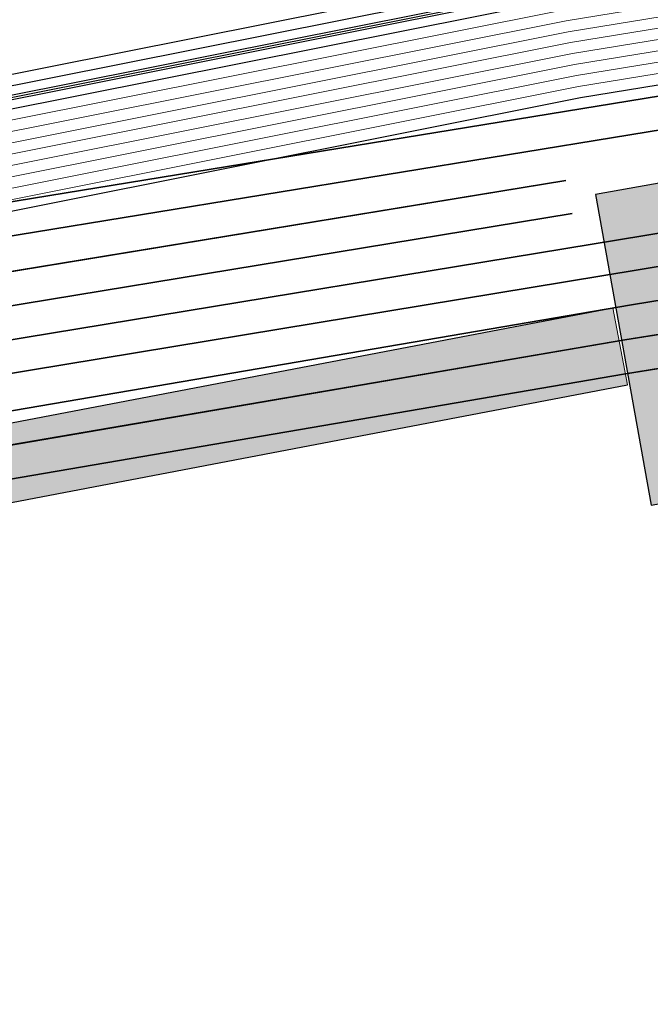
# Model space of a CAD drawing. Header units: metres. Extents: x -502 to 161, y -108 to 174.
# Tile 191 of 256: x -195.02 to -192.21, y -37.3 to -32.91. Entities that reach past the tile are written whole.
import ezdxf

# ---------------------------------------------------------------- set-up
doc = ezdxf.new("R2010")
doc.units = ezdxf.units.M
doc.header["$LTSCALE"] = 0.1
doc.linetypes.add('1', pattern=[70, 50, -20])
doc.linetypes.add('237', pattern=[93, 75, -18])
for name, color, linetype in [('BRI31-005.05-5p02-Koordinierung Lageplan 4. BA ZOB West 2022-06-15', 7, 'Continuous'), ('BRI31-005.06-5f07-Koordinierung Lageplan 4. BA ZOB Fernbusbahnh', 7, 'Continuous'), ('BRI32-005.02-5f05-Koordinierung Schemaplan 4 BA ZOB Teilbereich', 7, 'Continuous'), ('BRI32-005.03-5f06-Koordinierung Schemaplan 4 BA ZOB Teilbereich 2 Ost - Bahnhofsallee 2023-01-21', 7, 'Continuous')]:
    doc.layers.add(name, color=color, linetype=linetype)

msp = doc.modelspace()

# ---------------------------------------------------------------- linework, layer by layer
at = {"layer": 'BRI31-005.05-5p02-Koordinierung Lageplan 4. BA ZOB West 2022-06-15', "color": 190, "linetype": '1', "lineweight": 35, "true_color": 0x7f00ff, "transparency": 33554687}
msp.add_line((-197.5209, -34.4353), (-188.3385, -32.9236), dxfattribs=at)
at = {"layer": 'BRI31-005.05-5p02-Koordinierung Lageplan 4. BA ZOB West 2022-06-15', "color": 3, "linetype": '1', "lineweight": 35, "true_color": 0x00ff00, "transparency": 33554687}
msp.add_line((-197.4929, -34.5826), (-188.3142, -33.0716), dxfattribs=at)
at = {"layer": 'BRI31-005.05-5p02-Koordinierung Lageplan 4. BA ZOB West 2022-06-15', "color": 7, "linetype": 'Continuous', "lineweight": 35, "transparency": 33554687}
msp.add_line((-197.4648, -34.73), (-188.29, -33.2196), dxfattribs=at)
at = {"layer": 'BRI31-005.05-5p02-Koordinierung Lageplan 4. BA ZOB West 2022-06-15', "color": 250, "linetype": 'Continuous', "lineweight": 25, "true_color": 0x333333, "transparency": 33554687}
for p, q in [((-206.7419, -36.9421), (-192.3789, -34.1917)), ((-206.6761, -37.2859), (-192.3131, -34.5355))]:
    msp.add_line(p, q, dxfattribs=at)
at = {"layer": 'BRI31-005.05-5p02-Koordinierung Lageplan 4. BA ZOB West 2022-06-15', "color": 7, "linetype": 'Continuous', "lineweight": 13, "transparency": 33554687}
msp.add_line((-192.3131, -34.5355), (-192.3789, -34.1917), dxfattribs=at)
at = {"layer": 'BRI31-005.05-5p02-Koordinierung Lageplan 4. BA ZOB West 2022-06-15', "color": 1, "linetype": 'Continuous', "lineweight": 25, "true_color": 0xff0000, "transparency": 33554687, "flags": 128}
msp.add_lwpolyline([(-225.3387, -11.2374), (-229.5957, -18.1714), (-229.0257, -20.8074), (-227.7997, -27.4074), (-227.6647, -27.9944), (-227.4477, -30.3544), (-224.2937, -35.5024), (-224.0217, -35.9484), (-223.2007, -36.4664), (-222.9157, -36.6434), (-217.6127, -39.5814), (-217.2307, -39.7354), (-214.0777, -39.1054), (-207.9547, -37.3244), (-207.4387, -36.8834), (-205.7427, -35.6354), (-202.5457, -34.9364), (-199.0767, -34.0634), (-192.6107, -32.7734), (-185.6937, -31.6434), (-180.2767, -30.7334), (-179.4717, -30.6334), (-178.4147, -30.7934), (-174.3807, -31.4324)], dxfattribs=at)
at = {"layer": 'BRI31-005.05-5p02-Koordinierung Lageplan 4. BA ZOB West 2022-06-15', "color": 250, "linetype": 'Continuous', "lineweight": 25, "true_color": 0x333333, "transparency": 33554687, "flags": 128}
for points in [[(-225.3307, -11.2434), (-229.5857, -18.1734), (-229.0157, -20.8054), (-227.7897, -27.4054), (-227.6547, -27.9934), (-227.4387, -30.3514), (-224.2857, -35.4974), (-224.0137, -35.9414), (-223.1947, -36.4574), (-222.9107, -36.6354), (-217.6077, -39.5724), (-217.2297, -39.7244), (-214.0807, -39.0964), (-207.9597, -37.3154), (-207.4447, -36.8754), (-205.7467, -35.6254), (-202.5487, -34.9274), (-199.0787, -34.0534), (-192.6127, -32.7634), (-185.6947, -31.6334), (-180.2787, -30.7234), (-179.4717, -30.6234), (-178.4137, -30.7834), (-174.3787, -31.4224)], [(-225.2907, -11.2734), (-229.5327, -18.1824), (-228.9667, -20.7954), (-227.7407, -27.3964), (-227.6047, -27.9884), (-227.3897, -30.3354), (-224.2587, -35.4464), (-223.9867, -35.8994), (-223.1627, -36.4184), (-222.8857, -36.5924), (-217.5837, -39.5284), (-217.0567, -39.7414), (-214.0687, -39.1454), (-207.9377, -37.3614), (-207.4157, -36.9154), (-205.7257, -35.6724), (-202.5377, -34.9764), (-199.0687, -34.1024), (-192.6037, -32.8124), (-185.6867, -31.6824), (-180.2717, -30.7724), (-179.4727, -30.6734), (-178.4207, -30.8324), (-177.8307, -31.0624)], [(-174.3647, -31.3244), (-178.3997, -30.6854), (-179.4697, -30.5234), (-180.2927, -30.6254), (-185.7107, -31.5354), (-192.6307, -32.6654), (-199.0987, -33.9554), (-202.5707, -34.8294), (-205.7887, -35.5314), (-207.5047, -36.7934), (-208.0037, -37.2234), (-214.1047, -38.9984), (-217.2137, -39.6184), (-217.5597, -39.4844), (-222.8607, -36.5494), (-223.1417, -36.3724), (-223.9597, -35.8574), (-224.2067, -35.4344), (-227.3407, -30.3194), (-227.5547, -27.9834), (-227.6917, -27.3874), (-228.9177, -20.7854), (-229.4797, -18.1914), (-225.2507, -11.3034)], [(-174.3717, -31.3734), (-178.4067, -30.7344), (-179.4707, -30.5734), (-180.2857, -30.6744), (-185.7027, -31.5844), (-192.6217, -32.7144), (-199.0887, -34.0044), (-202.5597, -34.8784), (-205.7677, -35.5784), (-207.4747, -36.8344), (-207.9817, -37.2694), (-214.0927, -39.0474), (-217.0437, -39.6364), (-217.5357, -39.4404), (-222.8357, -36.5064), (-223.1087, -36.3344), (-223.9327, -35.8154), (-224.1667, -35.4034), (-227.2917, -30.3034), (-227.5047, -27.9804), (-227.6427, -27.3784), (-228.8687, -20.7754), (-229.4267, -18.2004), (-225.2107, -11.3334)], [(-200.3297, -36.5594), (-199.7187, -35.4694), (-199.4887, -35.0384), (-199.2647, -34.7274), (-198.9787, -34.5434), (-192.5227, -33.2534), (-185.6147, -32.1234), (-180.2087, -31.2134), (-179.4817, -31.1234), (-178.4837, -31.2734), (-177.1647, -31.6354), (-176.9137, -32.3634), (-176.6997, -34.5184)], [(-192.2075, -35.0727), (-190.2226, -34.7181), (-190.4703, -33.3319), (-192.4552, -33.6865), (-192.2075, -35.0727)]]:
    msp.add_lwpolyline(points, dxfattribs=at)
at = {"layer": 'BRI31-005.05-5p02-Koordinierung Lageplan 4. BA ZOB West 2022-06-15', "color": 114, "linetype": 'Continuous', "lineweight": 25, "true_color": 0x00994c, "transparency": 33554687, "flags": 128}
msp.add_lwpolyline([(-174.3777, -31.4124), (-178.4117, -30.7734), (-179.4707, -30.6134), (-180.2797, -30.7134), (-185.6977, -31.6244), (-192.6137, -32.7544), (-199.0817, -34.0444), (-202.5497, -34.9164), (-205.7517, -35.6174), (-207.4517, -36.8684), (-207.9637, -37.3064), (-214.0827, -39.0854), (-217.2287, -39.7144), (-217.6047, -39.5634), (-222.9057, -36.6254), (-223.1907, -36.4494), (-224.0077, -35.9334), (-224.2767, -35.4914), (-227.4277, -30.3474), (-227.6447, -27.9914), (-227.7807, -27.4034), (-229.0067, -20.8034), (-229.5747, -18.1744), (-225.3227, -11.2494)], dxfattribs=at)
at = {"layer": 'BRI31-005.05-5p02-Koordinierung Lageplan 4. BA ZOB West 2022-06-15', "color": 7, "linetype": 'Continuous', "lineweight": 13, "transparency": 33554687, "flags": 128}
for points in [[(-174.4567, -31.9734), (-178.4767, -31.2244), (-179.4807, -31.0734), (-180.2157, -31.1644), (-185.6227, -32.0744), (-192.5317, -33.2044), (-198.9887, -34.4944), (-202.5047, -35.1234), (-205.6627, -35.8134), (-207.8937, -37.4534), (-214.0447, -39.2434), (-217.2537, -39.8834), (-222.9587, -36.7234), (-224.0877, -36.0134), (-227.5367, -30.3834), (-227.7547, -28.0034), (-227.8877, -27.4234), (-229.1137, -20.8234)], [(-174.4497, -31.9244), (-178.4697, -31.1754), (-179.4797, -31.0234), (-180.2227, -31.1154), (-185.6307, -32.0254), (-192.5407, -33.1554), (-198.9987, -34.4454), (-202.5267, -35.0254), (-205.7047, -35.7194), (-207.3857, -36.9554), (-207.9157, -37.4074), (-214.0567, -39.1944), (-217.2457, -39.8304), (-222.9347, -36.6794), (-223.2167, -36.5024), (-224.0507, -35.9774), (-227.4877, -30.3674), (-227.7047, -27.9984), (-227.8387, -27.4144), (-229.0647, -20.8144)], [(-174.4007, -31.5814), (-178.4277, -30.8814), (-179.4737, -30.7234), (-180.2647, -30.8214), (-185.6787, -31.7314), (-192.5947, -32.8614), (-199.0587, -34.1514), (-199.5577, -34.3674), (-199.9217, -34.8074), (-200.1587, -35.2294), (-200.7697, -36.3194)], [(-174.4077, -31.6304), (-178.4347, -30.9304), (-179.4747, -30.7734), (-180.2577, -30.8704), (-185.6707, -31.7804), (-192.5857, -32.9104), (-199.0487, -34.2004), (-199.5267, -34.4084), (-199.8807, -34.8354), (-200.1147, -35.2534), (-200.7257, -36.3434)], [(-200.8997, -35.9414), (-200.4457, -35.0914), (-200.2157, -34.7244), (-199.8527, -34.4634), (-199.0387, -34.2494), (-192.5767, -32.9594), (-185.6627, -31.8294), (-180.2507, -30.9194), (-179.4757, -30.8234), (-178.4417, -30.9794), (-174.4147, -31.6794)], [(-174.4217, -31.7284), (-178.4487, -31.0284), (-179.4767, -30.8734), (-180.2437, -30.9684), (-185.6547, -31.8784), (-192.5677, -33.0084), (-199.0287, -34.2984), (-199.4957, -34.4494), (-199.8397, -34.8634), (-200.0707, -35.2774), (-200.6817, -36.3674)], [(-200.6377, -36.3914), (-200.0267, -35.3014), (-199.7987, -34.8914), (-199.4647, -34.4904), (-199.0187, -34.3474), (-192.5587, -33.0574), (-185.6467, -31.9274), (-180.2367, -31.0174), (-179.4777, -30.9234), (-178.4557, -31.0774), (-174.4287, -31.7774)], [(-200.8557, -35.9654), (-200.4017, -35.1154), (-200.1457, -34.7984), (-199.8127, -34.5574), (-199.0087, -34.3964), (-192.5497, -33.1064), (-185.6387, -31.9764), (-180.2297, -31.0664), (-179.4787, -30.9734), (-178.4627, -31.1264), (-174.4357, -31.8264)]]:
    msp.add_lwpolyline(points, dxfattribs=at)
at = {"layer": 'BRI31-005.05-5p02-Koordinierung Lageplan 4. BA ZOB West 2022-06-15', "color": 1, "linetype": 'Continuous', "lineweight": 35, "true_color": 0xff0000, "transparency": 33554687, "flags": 128}
msp.add_lwpolyline([(-187.0175, -32.42), (-187.0175, -32.42, 0.00713), (-187.2212, -32.4503), (-187.2212, -32.4503), (-188.1686, -32.6053), (-190.1445, -32.915), (-195.4722, -33.7865), (-195.4722, -33.7865, 0.138285), (-196.7016, -34.3608), (-196.7016, -34.3608), (-198.5959, -35.9949), (-198.8676, -36.3944), (-199.5843, -37.4483), (-207.2721, -44.4454, -0.122005), (-208.3905, -45.05, 0.122217), (-209.3198, -45.5519, -0.058934), (-209.8251, -45.9131, 0.060006), (-210.2819, -46.2383)], format="xyb", dxfattribs=at)
at = {"layer": 'BRI31-005.05-5p02-Koordinierung Lageplan 4. BA ZOB West 2022-06-15', "color": 190, "linetype": 'Continuous', "lineweight": 35, "true_color": 0x7f00ff, "transparency": 33554687, "flags": 128}
msp.add_lwpolyline([(-188.3385, -32.9236, -0.042037), (-189.2294, -32.9933, 0.042039), (-190.1203, -33.0631), (-195.5769, -33.9556), (-195.5769, -33.9556, 0.036631), (-196.55, -34.189), (-196.55, -34.189), (-196.55, -34.189, -0.030109), (-197.5209, -34.4353), (-197.5209, -34.4353)], format="xyb", dxfattribs=at)
at = {"layer": 'BRI31-005.05-5p02-Koordinierung Lageplan 4. BA ZOB West 2022-06-15', "color": 7, "linetype": 'Continuous', "lineweight": 35, "transparency": 33554687, "flags": 128}
msp.add_lwpolyline([(-190.024, -33.6516), (-195.4629, -34.5509, -0.040401), (-196.4649, -34.6344), (-196.4649, -34.6344, 0.046498), (-197.4648, -34.73), (-197.4648, -34.73)], format="xyb", dxfattribs=at)
msp.add_lwpolyline([(-198.5469, -35.2483), (-192.2946, -34.1787), (-189.3864, -33.703)], dxfattribs=at)
at = {"layer": 'BRI31-005.05-5p02-Koordinierung Lageplan 4. BA ZOB West 2022-06-15', "color": 3, "linetype": '237', "lineweight": 35, "true_color": 0x00ff00, "transparency": 33554687, "flags": 128}
msp.add_lwpolyline([(-189.3621, -33.851), (-192.3241, -34.3355), (-198.5188, -35.3956)], dxfattribs=at)
at = {"layer": 'BRI31-005.05-5p02-Koordinierung Lageplan 4. BA ZOB West 2022-06-15', "color": 7, "linetype": '237', "lineweight": 35, "transparency": 33554687, "flags": 128}
msp.add_lwpolyline([(-189.3379, -33.999), (-192.321, -34.487), (-198.4908, -35.543)], dxfattribs=at)
at = {"layer": 'BRI31-005.06-5f07-Koordinierung Lageplan 4. BA ZOB Fernbusbahnh', "color": 190, "linetype": '1', "lineweight": 30, "true_color": 0x7f00ff, "transparency": 33554687}
msp.add_line((-197.5209, -34.4353), (-188.3385, -32.9236), dxfattribs=at)
at = {"layer": 'BRI31-005.06-5f07-Koordinierung Lageplan 4. BA ZOB Fernbusbahnh', "color": 3, "linetype": '1', "lineweight": 30, "true_color": 0x00ff00, "transparency": 33554687}
msp.add_line((-197.4929, -34.5826), (-188.3142, -33.0716), dxfattribs=at)
at = {"layer": 'BRI31-005.06-5f07-Koordinierung Lageplan 4. BA ZOB Fernbusbahnh', "color": 7, "linetype": 'Continuous', "lineweight": 30, "transparency": 33554687}
msp.add_line((-197.4648, -34.73), (-188.29, -33.2196), dxfattribs=at)
at = {"layer": 'BRI31-005.06-5f07-Koordinierung Lageplan 4. BA ZOB Fernbusbahnh', "color": 250, "linetype": 'Continuous', "lineweight": 20, "true_color": 0x333333, "transparency": 33554687}
for p, q in [((-206.7419, -36.9421), (-192.3789, -34.1917)), ((-206.6761, -37.2859), (-192.3131, -34.5355))]:
    msp.add_line(p, q, dxfattribs=at)
at = {"layer": 'BRI31-005.06-5f07-Koordinierung Lageplan 4. BA ZOB Fernbusbahnh', "color": 7, "linetype": 'Continuous', "lineweight": 9, "transparency": 33554687}
msp.add_line((-192.3131, -34.5355), (-192.3789, -34.1917), dxfattribs=at)
at = {"layer": 'BRI31-005.06-5f07-Koordinierung Lageplan 4. BA ZOB Fernbusbahnh', "color": 1, "linetype": 'Continuous', "lineweight": 20, "true_color": 0xff0000, "transparency": 33554687, "flags": 128}
msp.add_lwpolyline([(-225.3387, -11.2374), (-229.5957, -18.1714), (-229.0257, -20.8074), (-227.7997, -27.4074), (-227.6647, -27.9944), (-227.4477, -30.3544), (-224.2937, -35.5024), (-224.0217, -35.9484), (-223.2007, -36.4664), (-222.9157, -36.6434), (-217.6127, -39.5814), (-217.2307, -39.7354), (-214.0777, -39.1054), (-207.9547, -37.3244), (-207.4387, -36.8834), (-205.7427, -35.6354), (-202.5457, -34.9364), (-199.0767, -34.0634), (-192.6107, -32.7734), (-185.6937, -31.6434), (-180.2767, -30.7334), (-179.4717, -30.6334), (-178.4147, -30.7934), (-174.3807, -31.4324)], dxfattribs=at)
at = {"layer": 'BRI31-005.06-5f07-Koordinierung Lageplan 4. BA ZOB Fernbusbahnh', "color": 250, "linetype": 'Continuous', "lineweight": 20, "true_color": 0x333333, "transparency": 33554687, "flags": 128}
for points in [[(-225.3307, -11.2434), (-229.5857, -18.1734), (-229.0157, -20.8054), (-227.7897, -27.4054), (-227.6547, -27.9934), (-227.4387, -30.3514), (-224.2857, -35.4974), (-224.0137, -35.9414), (-223.1947, -36.4574), (-222.9107, -36.6354), (-217.6077, -39.5724), (-217.2297, -39.7244), (-214.0807, -39.0964), (-207.9597, -37.3154), (-207.4447, -36.8754), (-205.7467, -35.6254), (-202.5487, -34.9274), (-199.0787, -34.0534), (-192.6127, -32.7634), (-185.6947, -31.6334), (-180.2787, -30.7234), (-179.4717, -30.6234), (-178.4137, -30.7834), (-174.3787, -31.4224)], [(-225.2907, -11.2734), (-229.5327, -18.1824), (-228.9667, -20.7954), (-227.7407, -27.3964), (-227.6047, -27.9884), (-227.3897, -30.3354), (-224.2587, -35.4464), (-223.9867, -35.8994), (-223.1627, -36.4184), (-222.8857, -36.5924), (-217.5837, -39.5284), (-217.0567, -39.7414), (-214.0687, -39.1454), (-207.9377, -37.3614), (-207.4157, -36.9154), (-205.7257, -35.6724), (-202.5377, -34.9764), (-199.0687, -34.1024), (-192.6037, -32.8124), (-185.6867, -31.6824), (-180.2717, -30.7724), (-179.4727, -30.6734), (-178.4207, -30.8324), (-177.8307, -31.0624)], [(-174.3647, -31.3244), (-178.3997, -30.6854), (-179.4697, -30.5234), (-180.2927, -30.6254), (-185.7107, -31.5354), (-192.6307, -32.6654), (-199.0987, -33.9554), (-202.5707, -34.8294), (-205.7887, -35.5314), (-207.5047, -36.7934), (-208.0037, -37.2234), (-214.1047, -38.9984), (-217.2137, -39.6184), (-217.5597, -39.4844), (-222.8607, -36.5494), (-223.1417, -36.3724), (-223.9597, -35.8574), (-224.2067, -35.4344), (-227.3407, -30.3194), (-227.5547, -27.9834), (-227.6917, -27.3874), (-228.9177, -20.7854), (-229.4797, -18.1914), (-225.2507, -11.3034)], [(-174.3717, -31.3734), (-178.4067, -30.7344), (-179.4707, -30.5734), (-180.2857, -30.6744), (-185.7027, -31.5844), (-192.6217, -32.7144), (-199.0887, -34.0044), (-202.5597, -34.8784), (-205.7677, -35.5784), (-207.4747, -36.8344), (-207.9817, -37.2694), (-214.0927, -39.0474), (-217.0437, -39.6364), (-217.5357, -39.4404), (-222.8357, -36.5064), (-223.1087, -36.3344), (-223.9327, -35.8154), (-224.1667, -35.4034), (-227.2917, -30.3034), (-227.5047, -27.9804), (-227.6427, -27.3784), (-228.8687, -20.7754), (-229.4267, -18.2004), (-225.2107, -11.3334)], [(-200.3297, -36.5594), (-199.7187, -35.4694), (-199.4887, -35.0384), (-199.2647, -34.7274), (-198.9787, -34.5434), (-192.5227, -33.2534), (-185.6147, -32.1234), (-180.2087, -31.2134), (-179.4817, -31.1234), (-178.4837, -31.2734), (-177.1647, -31.6354), (-176.9137, -32.3634), (-176.6997, -34.5184)], [(-192.2075, -35.0727), (-190.2226, -34.7181), (-190.4703, -33.3319), (-192.4552, -33.6865), (-192.2075, -35.0727)]]:
    msp.add_lwpolyline(points, dxfattribs=at)
at = {"layer": 'BRI31-005.06-5f07-Koordinierung Lageplan 4. BA ZOB Fernbusbahnh', "color": 114, "linetype": 'Continuous', "lineweight": 20, "true_color": 0x00994c, "transparency": 33554687, "flags": 128}
msp.add_lwpolyline([(-174.3777, -31.4124), (-178.4117, -30.7734), (-179.4707, -30.6134), (-180.2797, -30.7134), (-185.6977, -31.6244), (-192.6137, -32.7544), (-199.0817, -34.0444), (-202.5497, -34.9164), (-205.7517, -35.6174), (-207.4517, -36.8684), (-207.9637, -37.3064), (-214.0827, -39.0854), (-217.2287, -39.7144), (-217.6047, -39.5634), (-222.9057, -36.6254), (-223.1907, -36.4494), (-224.0077, -35.9334), (-224.2767, -35.4914), (-227.4277, -30.3474), (-227.6447, -27.9914), (-227.7807, -27.4034), (-229.0067, -20.8034), (-229.5747, -18.1744), (-225.3227, -11.2494)], dxfattribs=at)
at = {"layer": 'BRI31-005.06-5f07-Koordinierung Lageplan 4. BA ZOB Fernbusbahnh', "color": 7, "linetype": 'Continuous', "lineweight": 9, "transparency": 33554687, "flags": 128}
for points in [[(-174.4567, -31.9734), (-178.4767, -31.2244), (-179.4807, -31.0734), (-180.2157, -31.1644), (-185.6227, -32.0744), (-192.5317, -33.2044), (-198.9887, -34.4944), (-202.5047, -35.1234), (-205.6627, -35.8134), (-207.8937, -37.4534), (-214.0447, -39.2434), (-217.2537, -39.8834), (-222.9587, -36.7234), (-224.0877, -36.0134), (-227.5367, -30.3834), (-227.7547, -28.0034), (-227.8877, -27.4234), (-229.1137, -20.8234)], [(-174.4497, -31.9244), (-178.4697, -31.1754), (-179.4797, -31.0234), (-180.2227, -31.1154), (-185.6307, -32.0254), (-192.5407, -33.1554), (-198.9987, -34.4454), (-202.5267, -35.0254), (-205.7047, -35.7194), (-207.3857, -36.9554), (-207.9157, -37.4074), (-214.0567, -39.1944), (-217.2457, -39.8304), (-222.9347, -36.6794), (-223.2167, -36.5024), (-224.0507, -35.9774), (-227.4877, -30.3674), (-227.7047, -27.9984), (-227.8387, -27.4144), (-229.0647, -20.8144)], [(-174.4007, -31.5814), (-178.4277, -30.8814), (-179.4737, -30.7234), (-180.2647, -30.8214), (-185.6787, -31.7314), (-192.5947, -32.8614), (-199.0587, -34.1514), (-199.5577, -34.3674), (-199.9217, -34.8074), (-200.1587, -35.2294), (-200.7697, -36.3194)], [(-174.4077, -31.6304), (-178.4347, -30.9304), (-179.4747, -30.7734), (-180.2577, -30.8704), (-185.6707, -31.7804), (-192.5857, -32.9104), (-199.0487, -34.2004), (-199.5267, -34.4084), (-199.8807, -34.8354), (-200.1147, -35.2534), (-200.7257, -36.3434)], [(-200.8997, -35.9414), (-200.4457, -35.0914), (-200.2157, -34.7244), (-199.8527, -34.4634), (-199.0387, -34.2494), (-192.5767, -32.9594), (-185.6627, -31.8294), (-180.2507, -30.9194), (-179.4757, -30.8234), (-178.4417, -30.9794), (-174.4147, -31.6794)], [(-174.4217, -31.7284), (-178.4487, -31.0284), (-179.4767, -30.8734), (-180.2437, -30.9684), (-185.6547, -31.8784), (-192.5677, -33.0084), (-199.0287, -34.2984), (-199.4957, -34.4494), (-199.8397, -34.8634), (-200.0707, -35.2774), (-200.6817, -36.3674)], [(-200.6377, -36.3914), (-200.0267, -35.3014), (-199.7987, -34.8914), (-199.4647, -34.4904), (-199.0187, -34.3474), (-192.5587, -33.0574), (-185.6467, -31.9274), (-180.2367, -31.0174), (-179.4777, -30.9234), (-178.4557, -31.0774), (-174.4287, -31.7774)], [(-200.8557, -35.9654), (-200.4017, -35.1154), (-200.1457, -34.7984), (-199.8127, -34.5574), (-199.0087, -34.3964), (-192.5497, -33.1064), (-185.6387, -31.9764), (-180.2297, -31.0664), (-179.4787, -30.9734), (-178.4627, -31.1264), (-174.4357, -31.8264)]]:
    msp.add_lwpolyline(points, dxfattribs=at)
at = {"layer": 'BRI31-005.06-5f07-Koordinierung Lageplan 4. BA ZOB Fernbusbahnh', "color": 1, "linetype": 'Continuous', "lineweight": 30, "true_color": 0xff0000, "transparency": 33554687, "flags": 128}
msp.add_lwpolyline([(-187.0175, -32.42), (-187.0175, -32.42, 0.00713), (-187.2212, -32.4503), (-187.2212, -32.4503), (-188.1686, -32.6053), (-190.1445, -32.915), (-195.4722, -33.7865), (-195.4722, -33.7865, 0.138285), (-196.7016, -34.3608), (-196.7016, -34.3608), (-198.5959, -35.9949), (-198.8676, -36.3944), (-199.5843, -37.4483), (-207.2721, -44.4454, -0.122005), (-208.3905, -45.05, 0.122217), (-209.3198, -45.5519, -0.058934), (-209.8251, -45.9131, 0.060006), (-210.2819, -46.2383)], format="xyb", dxfattribs=at)
at = {"layer": 'BRI31-005.06-5f07-Koordinierung Lageplan 4. BA ZOB Fernbusbahnh', "color": 190, "linetype": 'Continuous', "lineweight": 30, "true_color": 0x7f00ff, "transparency": 33554687, "flags": 128}
msp.add_lwpolyline([(-188.3385, -32.9236, -0.042037), (-189.2294, -32.9933, 0.042039), (-190.1203, -33.0631), (-195.5769, -33.9556), (-195.5769, -33.9556, 0.036631), (-196.55, -34.189), (-196.55, -34.189), (-196.55, -34.189, -0.030109), (-197.5209, -34.4353), (-197.5209, -34.4353)], format="xyb", dxfattribs=at)
at = {"layer": 'BRI31-005.06-5f07-Koordinierung Lageplan 4. BA ZOB Fernbusbahnh', "color": 7, "linetype": 'Continuous', "lineweight": 30, "transparency": 33554687, "flags": 128}
msp.add_lwpolyline([(-190.024, -33.6516), (-195.4629, -34.5509, -0.040401), (-196.4649, -34.6344), (-196.4649, -34.6344, 0.046498), (-197.4648, -34.73), (-197.4648, -34.73)], format="xyb", dxfattribs=at)
at = {"layer": 'BRI31-005.06-5f07-Koordinierung Lageplan 4. BA ZOB Fernbusbahnh', "color": 3, "linetype": '237', "lineweight": 30, "true_color": 0x00ff00, "transparency": 33554687, "flags": 128}
msp.add_lwpolyline([(-189.3621, -33.851), (-192.3241, -34.3355), (-198.5188, -35.3956)], dxfattribs=at)
at = {"layer": 'BRI31-005.06-5f07-Koordinierung Lageplan 4. BA ZOB Fernbusbahnh', "color": 7, "linetype": '237', "lineweight": 30, "transparency": 33554687, "flags": 128}
msp.add_lwpolyline([(-189.3379, -33.999), (-192.321, -34.487), (-198.4908, -35.543)], dxfattribs=at)
at = {"layer": 'BRI31-005.06-5f07-Koordinierung Lageplan 4. BA ZOB Fernbusbahnh', "color": 7, "linetype": 'Continuous', "lineweight": 30, "transparency": 33554687}
msp.add_polyline3d([(-198.5469, -35.2483, 0), (-192.2946, -34.1787, 0), (-189.3864, -33.703, 0)], dxfattribs=at)
at = {"layer": 'BRI31-005.06-5f07-Koordinierung Lageplan 4. BA ZOB Fernbusbahnh', "color": 2, "linetype": 'Continuous', "true_color": 0xffff00, "transparency": 33554687}
for points in [[(-192.2075, -35.0727), (-190.2226, -34.7181), (-192.4552, -33.6865), (-190.4703, -33.3319)], [(-192.3131, -34.5355), (-192.3789, -34.1917), (-206.6761, -37.2859), (-206.7419, -36.9421)]]:
    msp.add_solid(points, dxfattribs=at)
at = {"layer": 'BRI32-005.02-5f05-Koordinierung Schemaplan 4 BA ZOB Teilbereich', "color": 250, "linetype": 'Continuous', "lineweight": 25, "true_color": 0x333333, "transparency": 33554687, "flags": 128}
for points in [[(-174.3647, -31.3244), (-178.3997, -30.6854), (-179.4697, -30.5234), (-180.2927, -30.6254), (-185.7107, -31.5354), (-192.6307, -32.6654), (-199.0987, -33.9554), (-202.5707, -34.8294), (-205.7887, -35.5314), (-207.5047, -36.7934), (-208.0037, -37.2234), (-214.1047, -38.9984), (-217.2137, -39.6184), (-217.5597, -39.4844), (-222.8607, -36.5494), (-223.1417, -36.3724), (-223.9597, -35.8574), (-224.2067, -35.4344), (-227.3407, -30.3194), (-227.5547, -27.9834), (-227.6917, -27.3874), (-228.9177, -20.7854), (-229.4797, -18.1914), (-225.2507, -11.3034)], [(-174.3717, -31.3734), (-178.4067, -30.7344), (-179.4707, -30.5734), (-180.2857, -30.6744), (-185.7027, -31.5844), (-192.6217, -32.7144), (-199.0887, -34.0044), (-202.5597, -34.8784), (-205.7677, -35.5784), (-207.4747, -36.8344), (-207.9817, -37.2694), (-214.0927, -39.0474), (-217.0437, -39.6364), (-217.5357, -39.4404), (-222.8357, -36.5064), (-223.1087, -36.3344), (-223.9327, -35.8154), (-224.1667, -35.4034), (-227.2917, -30.3034), (-227.5047, -27.9804), (-227.6427, -27.3784), (-228.8687, -20.7754), (-229.4267, -18.2004), (-225.2107, -11.3334)]]:
    msp.add_lwpolyline(points, dxfattribs=at)
at = {"layer": 'BRI32-005.02-5f05-Koordinierung Schemaplan 4 BA ZOB Teilbereich', "color": 7, "linetype": 'Continuous', "lineweight": 13, "transparency": 33554687, "flags": 128}
for points in [[(-174.4567, -31.9734), (-178.4767, -31.2244), (-179.4807, -31.0734), (-180.2157, -31.1644), (-185.6227, -32.0744), (-192.5317, -33.2044), (-198.9887, -34.4944), (-202.5047, -35.1234), (-205.6627, -35.8134), (-207.8937, -37.4534), (-214.0447, -39.2434), (-217.2537, -39.8834), (-222.9587, -36.7234), (-224.0877, -36.0134), (-227.5367, -30.3834), (-227.7547, -28.0034), (-227.8877, -27.4234), (-229.1137, -20.8234)], [(-174.4497, -31.9244), (-178.4697, -31.1754), (-179.4797, -31.0234), (-180.2227, -31.1154), (-185.6307, -32.0254), (-192.5407, -33.1554), (-198.9987, -34.4454), (-202.5267, -35.0254), (-205.7047, -35.7194), (-207.3857, -36.9554), (-207.9157, -37.4074), (-214.0567, -39.1944), (-217.2457, -39.8304), (-222.9347, -36.6794), (-223.2167, -36.5024), (-224.0507, -35.9774), (-227.4877, -30.3674), (-227.7047, -27.9984), (-227.8387, -27.4144), (-229.0647, -20.8144)]]:
    msp.add_lwpolyline(points, dxfattribs=at)
at = {"layer": 'BRI32-005.03-5f06-Koordinierung Schemaplan 4 BA ZOB Teilbereich 2 Ost - Bahnhofsallee 2023-01-21', "color": 250, "linetype": 'Continuous', "lineweight": 20, "true_color": 0x333333, "transparency": 33554687, "flags": 128}
for points in [[(-174.3647, -31.3244), (-178.3997, -30.6854), (-179.4697, -30.5234), (-180.2927, -30.6254), (-185.7107, -31.5354), (-192.6307, -32.6654), (-199.0987, -33.9554), (-202.5707, -34.8294), (-205.7887, -35.5314), (-207.5047, -36.7934), (-208.0037, -37.2234), (-214.1047, -38.9984), (-217.2137, -39.6184), (-217.5597, -39.4844), (-222.8607, -36.5494), (-223.1417, -36.3724), (-223.9597, -35.8574), (-224.2067, -35.4344), (-227.3407, -30.3194), (-227.5547, -27.9834), (-227.6917, -27.3874), (-228.9177, -20.7854), (-229.4797, -18.1914), (-225.2507, -11.3034)], [(-174.3717, -31.3734), (-178.4067, -30.7344), (-179.4707, -30.5734), (-180.2857, -30.6744), (-185.7027, -31.5844), (-192.6217, -32.7144), (-199.0887, -34.0044), (-202.5597, -34.8784), (-205.7677, -35.5784), (-207.4747, -36.8344), (-207.9817, -37.2694), (-214.0927, -39.0474), (-217.0437, -39.6364), (-217.5357, -39.4404), (-222.8357, -36.5064), (-223.1087, -36.3344), (-223.9327, -35.8154), (-224.1667, -35.4034), (-227.2917, -30.3034), (-227.5047, -27.9804), (-227.6427, -27.3784), (-228.8687, -20.7754), (-229.4267, -18.2004), (-225.2107, -11.3334)]]:
    msp.add_lwpolyline(points, dxfattribs=at)
at = {"layer": 'BRI32-005.03-5f06-Koordinierung Schemaplan 4 BA ZOB Teilbereich 2 Ost - Bahnhofsallee 2023-01-21', "color": 7, "linetype": 'Continuous', "lineweight": 9, "transparency": 33554687, "flags": 128}
for points in [[(-174.4567, -31.9734), (-178.4767, -31.2244), (-179.4807, -31.0734), (-180.2157, -31.1644), (-185.6227, -32.0744), (-192.5317, -33.2044), (-198.9887, -34.4944), (-202.5047, -35.1234), (-205.6627, -35.8134), (-207.8937, -37.4534), (-214.0447, -39.2434), (-217.2537, -39.8834), (-222.9587, -36.7234), (-224.0877, -36.0134), (-227.5367, -30.3834), (-227.7547, -28.0034), (-227.8877, -27.4234), (-229.1137, -20.8234)], [(-174.4497, -31.9244), (-178.4697, -31.1754), (-179.4797, -31.0234), (-180.2227, -31.1154), (-185.6307, -32.0254), (-192.5407, -33.1554), (-198.9987, -34.4454), (-202.5267, -35.0254), (-205.7047, -35.7194), (-207.3857, -36.9554), (-207.9157, -37.4074), (-214.0567, -39.1944), (-217.2457, -39.8304), (-222.9347, -36.6794), (-223.2167, -36.5024), (-224.0507, -35.9774), (-227.4877, -30.3674), (-227.7047, -27.9984), (-227.8387, -27.4144), (-229.0647, -20.8144)], [(-174.4007, -31.5814), (-178.4277, -30.8814), (-179.4737, -30.7234), (-180.2647, -30.8214), (-185.6787, -31.7314), (-192.5947, -32.8614), (-199.0587, -34.1514), (-199.5577, -34.3674), (-199.9217, -34.8074), (-200.1587, -35.2294), (-200.7697, -36.3194)], [(-174.4077, -31.6304), (-178.4347, -30.9304), (-179.4747, -30.7734), (-180.2577, -30.8704), (-185.6707, -31.7804), (-192.5857, -32.9104), (-199.0487, -34.2004), (-199.5267, -34.4084), (-199.8807, -34.8354), (-200.1147, -35.2534), (-200.7257, -36.3434)], [(-200.8997, -35.9414), (-200.4457, -35.0914), (-200.2157, -34.7244), (-199.8527, -34.4634), (-199.0387, -34.2494), (-192.5767, -32.9594), (-185.6627, -31.8294), (-180.2507, -30.9194), (-179.4757, -30.8234), (-178.4417, -30.9794), (-174.4147, -31.6794)], [(-174.4217, -31.7284), (-178.4487, -31.0284), (-179.4767, -30.8734), (-180.2437, -30.9684), (-185.6547, -31.8784), (-192.5677, -33.0084), (-199.0287, -34.2984), (-199.4957, -34.4494), (-199.8397, -34.8634), (-200.0707, -35.2774), (-200.6817, -36.3674)], [(-200.6377, -36.3914), (-200.0267, -35.3014), (-199.7987, -34.8914), (-199.4647, -34.4904), (-199.0187, -34.3474), (-192.5587, -33.0574), (-185.6467, -31.9274), (-180.2367, -31.0174), (-179.4777, -30.9234), (-178.4557, -31.0774), (-174.4287, -31.7774)], [(-200.8557, -35.9654), (-200.4017, -35.1154), (-200.1457, -34.7984), (-199.8127, -34.5574), (-199.0087, -34.3964), (-192.5497, -33.1064), (-185.6387, -31.9764), (-180.2297, -31.0664), (-179.4787, -30.9734), (-178.4627, -31.1264), (-174.4357, -31.8264)]]:
    msp.add_lwpolyline(points, dxfattribs=at)

doc.saveas('drawing.dxf')
